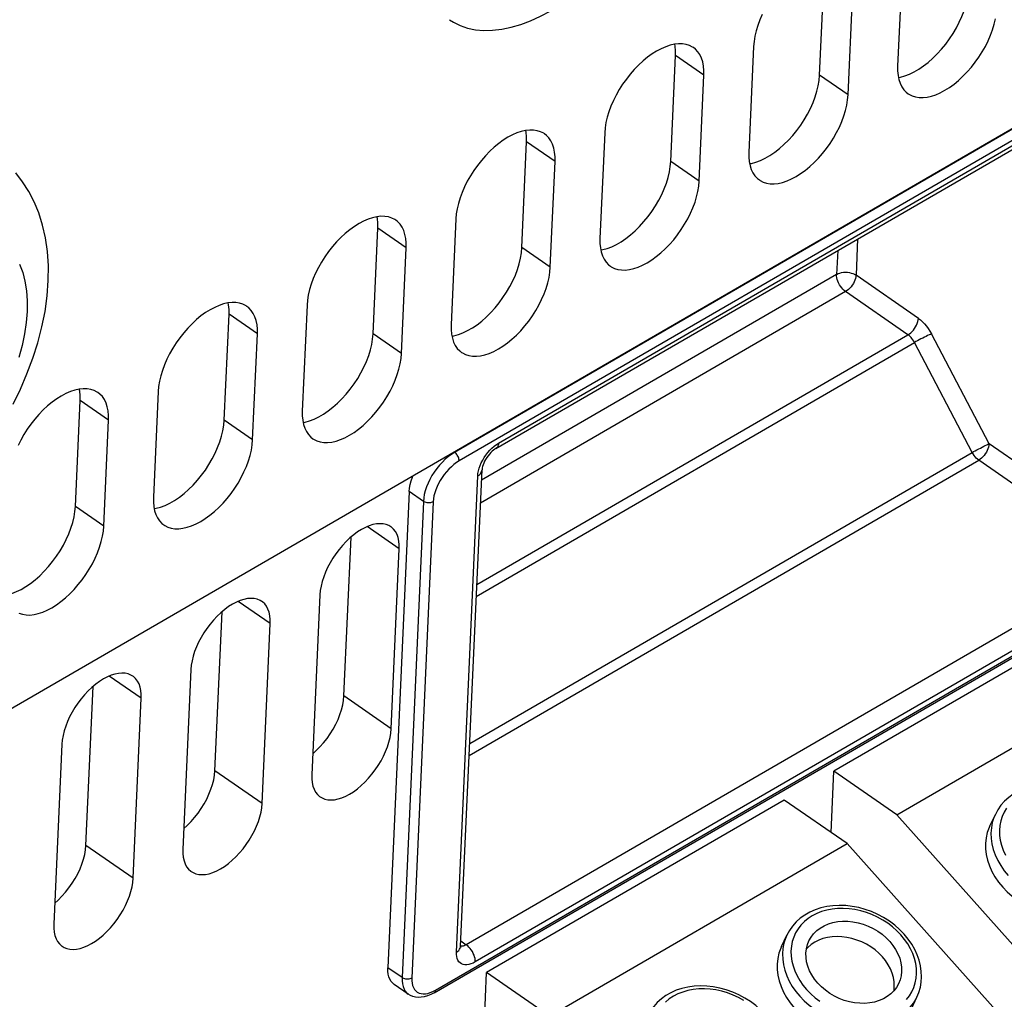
# Model space of a CAD drawing. Extents: x 0 to 594, y 0 to 420.
# Tile 49 of 53: x 540 to 555, y 106 to 120. Entities that reach past the tile are written whole.
import ezdxf

# ---------------------------------------------------------------- set-up
doc = ezdxf.new("R2010")
doc.units = 0
doc.header["$LTSCALE"] = 32.67
doc.layers.get('0').update_dxf_attribs({"linetype": 'CONTINUOUS'})

msp = doc.modelspace()

# ---------------------------------------------------------------- linework, layer by layer
at = {"color": 7, "linetype": 'CONTINUOUS'}
for p, q in [((527.325, 103.028), (560.885, 122.477)), ((553.084, 121.339), (553.015, 119.796)), ((551.878, 119.663), (551.947, 121.207)), ((552.292, 119.377), (552.361, 120.92)), ((550.914, 120.082), (550.845, 118.538)), ((549.708, 118.406), (549.777, 119.949)), ((550.122, 118.119), (550.191, 119.663)), ((547.159, 114.219), (555.766, 119.207)), ((548.745, 118.824), (548.675, 117.281)), ((547.538, 117.149), (547.607, 118.692)), ((547.952, 116.862), (548.021, 118.405)), ((546.575, 117.567), (546.505, 116.023)), ((545.368, 115.891), (545.438, 117.435)), ((545.782, 115.604), (545.851, 117.148)), ((544.405, 116.309), (544.336, 114.766)), ((543.199, 114.634), (543.268, 116.177)), ((543.612, 114.347), (543.682, 115.89)), ((542.235, 115.052), (542.166, 113.508)), ((541.029, 113.376), (541.098, 114.92)), ((541.443, 113.089), (541.512, 114.633)), ((546.644, 106.962), (546.956, 113.907)), ((545.895, 113.593), (545.583, 106.647)), ((544.943, 110.612), (545.047, 112.929)), ((545.633, 110.133), (545.75, 112.757)), ((546.257, 106.283), (557.034, 112.528)), ((544.593, 112.087), (544.475, 109.463)), ((556.426, 112.028), (552.086, 109.513)), ((543.062, 109.522), (543.166, 111.84)), ((543.752, 109.044), (543.87, 111.667)), ((553.003, 108.878), (557.343, 111.392)), ((542.712, 110.997), (542.595, 108.373)), ((541.182, 108.432), (541.286, 110.75)), ((541.872, 107.954), (541.989, 110.578)), ((540.832, 109.907), (540.714, 107.283)), ((552.046, 108.62), (552.086, 109.513)), ((553.003, 108.878), (552.086, 109.513)), ((551.363, 109.094), (547.023, 106.579)), ((552.28, 108.458), (551.363, 109.094)), ((555.249, 106.359), (553.003, 108.878)), ((554.358, 108.717), (554.439, 108.885)), ((547.94, 105.943), (552.28, 108.458)), ((554.526, 105.94), (552.28, 108.458)), ((551.32, 106.956), (551.401, 107.125)), ((546.983, 105.686), (547.023, 106.579)), ((547.94, 105.943), (547.023, 106.579)), ((545.882, 106.262), (545.675, 106.405)), ((553.215, 106.051), (553.296, 106.219))]:
    msp.add_line(p, q, dxfattribs=at)
at = {"color": 9, "linetype": 'CONTINUOUS'}
for p, q in [((557.333, 120.409), (546.556, 114.164)), ((557.399, 120.284), (546.622, 114.039)), ((550.191, 119.663), (549.777, 119.949)), ((552.292, 119.377), (551.878, 119.663)), ((547.197, 114.297), (555.804, 119.285)), ((548.021, 118.405), (547.607, 118.692)), ((550.122, 118.119), (549.708, 118.406)), ((545.851, 117.148), (545.438, 117.435)), ((552.432, 117.275), (552.408, 116.747)), ((547.952, 116.862), (547.538, 117.149)), ((552.141, 117.107), (552.126, 116.759)), ((552.126, 116.759), (546.949, 113.759)), ((553.317, 116.117), (552.408, 116.747)), ((552.257, 116.509), (546.934, 113.424)), ((553.165, 115.879), (552.257, 116.509)), ((543.682, 115.89), (543.268, 116.177)), ((545.782, 115.604), (545.368, 115.891)), ((546.881, 112.237), (553.165, 115.879)), ((554.348, 114.288), (553.508, 115.891)), ((546.873, 112.064), (553.261, 115.766)), ((554.101, 114.162), (553.261, 115.766)), ((541.512, 114.633), (541.098, 114.92)), ((543.612, 114.347), (543.199, 114.634)), ((556.498, 112.797), (554.348, 114.288)), ((546.556, 114.164), (546.549, 114.169)), ((546.777, 109.918), (554.101, 114.162)), ((546.769, 109.745), (554.197, 114.049)), ((556.347, 112.559), (554.197, 114.049)), ((546.583, 106.875), (546.894, 113.82)), ((546.102, 113.449), (545.895, 113.593)), ((546.102, 113.449), (545.79, 106.504)), ((546.243, 113.443), (545.932, 106.498)), ((541.443, 113.089), (541.029, 113.376)), ((545.75, 112.757), (545.283, 113.081)), ((546.276, 106.321), (557.053, 112.567)), ((556.347, 112.559), (546.727, 106.984)), ((556.478, 112.309), (546.858, 106.734)), ((543.87, 111.667), (543.403, 111.991)), ((541.989, 110.578), (541.522, 110.901)), ((545.633, 110.133), (544.943, 110.612)), ((543.752, 109.044), (543.062, 109.522)), ((541.872, 107.954), (541.182, 108.432)), ((546.648, 107.039), (546.727, 106.984)), ((545.79, 106.504), (545.583, 106.647)), ((546.238, 106.302), (546.276, 106.321))]:
    msp.add_line(p, q, dxfattribs=at)
at = {"color": 7, "linetype": 'CONTINUOUS'}
for points in [[(553.027, 119.631), (553.055, 119.635), (553.12, 119.653), (553.187, 119.678), (553.255, 119.711), (553.324, 119.751), (553.393, 119.798), (553.461, 119.851), (553.528, 119.91), (553.593, 119.974), (553.656, 120.043), (553.716, 120.116), (553.772, 120.193), (553.824, 120.273), (553.872, 120.354), (553.914, 120.437), (553.951, 120.521), (553.983, 120.604), (554.009, 120.687), (554.028, 120.767), (554.041, 120.846), (554.048, 120.921)], [(546.481, 120.473), (546.538, 120.437), (546.638, 120.387), (546.746, 120.351), (546.862, 120.327), (546.983, 120.316), (547.111, 120.318), (547.243, 120.333), (547.38, 120.362), (547.521, 120.403), (547.665, 120.457), (547.81, 120.523), (547.958, 120.601)], [(551.041, 120.551), (551.006, 120.47), (550.976, 120.389), (550.951, 120.309), (550.933, 120.231), (550.921, 120.155), (550.914, 120.082)], [(553.168, 119.393), (553.18, 119.385), (553.225, 119.362), (553.275, 119.346), (553.328, 119.338), (553.385, 119.337), (553.445, 119.344), (553.507, 119.358), (553.571, 119.379), (553.637, 119.408), (553.704, 119.443), (553.771, 119.485), (553.837, 119.533), (553.903, 119.587), (553.967, 119.647), (554.03, 119.711), (554.09, 119.779), (554.147, 119.852), (554.2, 119.927), (554.249, 120.005), (554.295, 120.084), (554.335, 120.165), (554.37, 120.246), (554.4, 120.327), (554.424, 120.407), (554.443, 120.485)], [(550.038, 120.065), (550.026, 120.073), (549.981, 120.096), (549.931, 120.112), (549.878, 120.12), (549.821, 120.121), (549.761, 120.114), (549.699, 120.1), (549.635, 120.079), (549.569, 120.05), (549.502, 120.015), (549.435, 119.973), (549.369, 119.925), (549.303, 119.871), (549.239, 119.812), (549.176, 119.747), (549.116, 119.679), (549.06, 119.607), (549.006, 119.531), (548.957, 119.454), (548.911, 119.374), (548.871, 119.293), (548.836, 119.212), (548.806, 119.131), (548.782, 119.051), (548.763, 118.973), (548.751, 118.897), (548.745, 118.824)], [(549.777, 119.949), (549.777, 120.021), (549.771, 120.088), (549.765, 120.115)], [(550.191, 119.663), (550.191, 119.732), (550.185, 119.797), (550.173, 119.858), (550.155, 119.913), (550.131, 119.963), (550.101, 120.006), (550.066, 120.043), (550.038, 120.065)], [(553.015, 119.796), (553.015, 119.726), (553.021, 119.661), (553.033, 119.6), (553.051, 119.545), (553.075, 119.496), (553.105, 119.452), (553.14, 119.415), (553.168, 119.393)], [(550.857, 118.374), (550.885, 118.378), (550.95, 118.396), (551.017, 118.421), (551.086, 118.454), (551.154, 118.493), (551.223, 118.54), (551.292, 118.593), (551.358, 118.652), (551.424, 118.716), (551.486, 118.786), (551.546, 118.859), (551.602, 118.936), (551.654, 119.015), (551.702, 119.097), (551.744, 119.18), (551.782, 119.263), (551.813, 119.347), (551.839, 119.429), (551.858, 119.51), (551.871, 119.588), (551.878, 119.663)], [(550.999, 118.136), (551.011, 118.128), (551.056, 118.105), (551.105, 118.089), (551.158, 118.081), (551.215, 118.08), (551.275, 118.086), (551.337, 118.1), (551.402, 118.122), (551.467, 118.15), (551.534, 118.186), (551.601, 118.228), (551.667, 118.276), (551.733, 118.33), (551.797, 118.389), (551.86, 118.453), (551.92, 118.522), (551.977, 118.594), (552.03, 118.669), (552.08, 118.747), (552.125, 118.827), (552.165, 118.907), (552.2, 118.989), (552.23, 119.069), (552.255, 119.149), (552.273, 119.228), (552.285, 119.304), (552.292, 119.377)], [(547.868, 118.808), (547.856, 118.816), (547.811, 118.839), (547.761, 118.854), (547.708, 118.863), (547.651, 118.864), (547.591, 118.857), (547.529, 118.843), (547.465, 118.822), (547.399, 118.793), (547.333, 118.758), (547.266, 118.716), (547.199, 118.667), (547.133, 118.613), (547.069, 118.554), (547.007, 118.49), (546.947, 118.421), (546.89, 118.349), (546.836, 118.274), (546.787, 118.196), (546.742, 118.117), (546.701, 118.036), (546.666, 117.955), (546.636, 117.874), (546.612, 117.794), (546.593, 117.716), (546.581, 117.64), (546.575, 117.567)], [(547.607, 118.692), (547.607, 118.763), (547.601, 118.831), (547.595, 118.857)], [(548.021, 118.405), (548.021, 118.474), (548.015, 118.54), (548.003, 118.6), (547.985, 118.656), (547.961, 118.705), (547.931, 118.749), (547.896, 118.785), (547.868, 118.808)], [(550.845, 118.538), (550.845, 118.469), (550.851, 118.404), (550.863, 118.343), (550.881, 118.288), (550.906, 118.238), (550.935, 118.195), (550.97, 118.158), (550.999, 118.136)], [(548.687, 117.116), (548.716, 117.12), (548.781, 117.138), (548.848, 117.163), (548.916, 117.196), (548.985, 117.236), (549.053, 117.283), (549.122, 117.336), (549.189, 117.395), (549.254, 117.459), (549.316, 117.528), (549.376, 117.601), (549.432, 117.678), (549.484, 117.758), (549.532, 117.839), (549.575, 117.922), (549.612, 118.006), (549.643, 118.089), (549.669, 118.172), (549.688, 118.252), (549.701, 118.331), (549.708, 118.406)], [(540.12, 114.868), (540.227, 115.087), (540.323, 115.311), (540.408, 115.536), (540.48, 115.763), (540.54, 115.992), (540.586, 116.219), (540.618, 116.447), (540.634, 116.668), (540.635, 116.885), (540.621, 117.095), (540.592, 117.29), (540.55, 117.478), (540.494, 117.655), (540.427, 117.816), (540.349, 117.968), (540.259, 118.111), (540.16, 118.24)], [(548.829, 116.878), (548.841, 116.87), (548.886, 116.847), (548.935, 116.831), (548.988, 116.823), (549.045, 116.822), (549.105, 116.829), (549.167, 116.843), (549.232, 116.864), (549.297, 116.893), (549.364, 116.928), (549.431, 116.97), (549.497, 117.018), (549.563, 117.072), (549.628, 117.132), (549.69, 117.196), (549.75, 117.264), (549.807, 117.337), (549.86, 117.412), (549.91, 117.49), (549.955, 117.569), (549.995, 117.65), (550.031, 117.731), (550.061, 117.812), (550.085, 117.892), (550.103, 117.97), (550.116, 118.046), (550.122, 118.119)], [(545.698, 117.55), (545.686, 117.558), (545.641, 117.581), (545.592, 117.597), (545.538, 117.605), (545.481, 117.606), (545.422, 117.6), (545.359, 117.585), (545.295, 117.564), (545.229, 117.536), (545.163, 117.5), (545.096, 117.458), (545.029, 117.41), (544.963, 117.356), (544.899, 117.297), (544.837, 117.232), (544.777, 117.164), (544.72, 117.092), (544.666, 117.016), (544.617, 116.939), (544.572, 116.859), (544.531, 116.778), (544.496, 116.697), (544.466, 116.616), (544.442, 116.537), (544.424, 116.458), (544.411, 116.382), (544.405, 116.309)], [(545.438, 117.435), (545.438, 117.506), (545.431, 117.573), (545.425, 117.6)], [(545.851, 117.148), (545.852, 117.217), (545.845, 117.282), (545.833, 117.343), (545.815, 117.398), (545.791, 117.448), (545.761, 117.491), (545.726, 117.528), (545.698, 117.55)], [(548.675, 117.281), (548.675, 117.211), (548.681, 117.146), (548.693, 117.086), (548.712, 117.03), (548.736, 116.981), (548.765, 116.937), (548.801, 116.9), (548.829, 116.878)], [(546.517, 115.859), (546.546, 115.863), (546.611, 115.881), (546.678, 115.906), (546.746, 115.939), (546.815, 115.979), (546.884, 116.025), (546.952, 116.078), (547.019, 116.137), (547.084, 116.202), (547.147, 116.271), (547.206, 116.344), (547.262, 116.421), (547.315, 116.5), (547.362, 116.582), (547.405, 116.665), (547.442, 116.748), (547.474, 116.832), (547.499, 116.914), (547.519, 116.995), (547.532, 117.073), (547.538, 117.149)], [(546.659, 115.621), (546.671, 115.613), (546.716, 115.59), (546.765, 115.574), (546.819, 115.566), (546.875, 115.565), (546.935, 115.571), (546.998, 115.585), (547.062, 115.607), (547.128, 115.635), (547.194, 115.671), (547.261, 115.713), (547.328, 115.761), (547.393, 115.815), (547.458, 115.874), (547.52, 115.938), (547.58, 116.007), (547.637, 116.079), (547.69, 116.155), (547.74, 116.232), (547.785, 116.312), (547.825, 116.393), (547.861, 116.474), (547.891, 116.555), (547.915, 116.634), (547.933, 116.713), (547.946, 116.789), (547.952, 116.862)], [(543.528, 116.293), (543.516, 116.301), (543.471, 116.324), (543.422, 116.339), (543.368, 116.348), (543.312, 116.349), (543.252, 116.342), (543.19, 116.328), (543.125, 116.307), (543.059, 116.278), (542.993, 116.243), (542.926, 116.201), (542.859, 116.153), (542.794, 116.099), (542.729, 116.039), (542.667, 115.975), (542.607, 115.907), (542.55, 115.834), (542.497, 115.759), (542.447, 115.681), (542.402, 115.602), (542.362, 115.521), (542.326, 115.44), (542.296, 115.359), (542.272, 115.279), (542.254, 115.201), (542.241, 115.125), (542.235, 115.052)], [(543.268, 116.177), (543.268, 116.249), (543.261, 116.316), (543.256, 116.342)], [(543.682, 115.89), (543.682, 115.96), (543.676, 116.025), (543.663, 116.085), (543.645, 116.141), (543.621, 116.19), (543.591, 116.234), (543.556, 116.271), (543.528, 116.293)], [(546.505, 116.023), (546.505, 115.954), (546.511, 115.889), (546.524, 115.828), (546.542, 115.773), (546.566, 115.723), (546.596, 115.68), (546.631, 115.643), (546.659, 115.621)], [(544.348, 114.601), (544.376, 114.606), (544.441, 114.623), (544.508, 114.648), (544.576, 114.681), (544.645, 114.721), (544.714, 114.768), (544.782, 114.821), (544.849, 114.88), (544.914, 114.944), (544.977, 115.013), (545.036, 115.086), (545.093, 115.163), (545.145, 115.243), (545.192, 115.324), (545.235, 115.407), (545.272, 115.491), (545.304, 115.574), (545.329, 115.657), (545.349, 115.737), (545.362, 115.816), (545.368, 115.891)], [(544.489, 114.363), (544.501, 114.355), (544.546, 114.332), (544.595, 114.317), (544.649, 114.308), (544.706, 114.307), (544.765, 114.314), (544.828, 114.328), (544.892, 114.349), (544.958, 114.378), (545.024, 114.413), (545.091, 114.455), (545.158, 114.503), (545.224, 114.557), (545.288, 114.617), (545.35, 114.681), (545.41, 114.75), (545.467, 114.822), (545.521, 114.897), (545.57, 114.975), (545.615, 115.054), (545.656, 115.135), (545.691, 115.216), (545.721, 115.297), (545.745, 115.377), (545.764, 115.455), (545.776, 115.531), (545.782, 115.604)], [(541.358, 115.035), (541.346, 115.043), (541.301, 115.066), (541.252, 115.082), (541.199, 115.09), (541.142, 115.091), (541.082, 115.085), (541.02, 115.071), (540.955, 115.049), (540.89, 115.021), (540.823, 114.985), (540.756, 114.943), (540.69, 114.895), (540.624, 114.841), (540.559, 114.782), (540.497, 114.718), (540.437, 114.649), (540.38, 114.577), (540.327, 114.502), (540.277, 114.424), (540.232, 114.344), (540.192, 114.263)], [(541.098, 114.92), (541.098, 114.991), (541.091, 115.058), (541.086, 115.085)], [(541.512, 114.633), (541.512, 114.702), (541.506, 114.767), (541.494, 114.828), (541.475, 114.883), (541.451, 114.933), (541.422, 114.976), (541.387, 115.013), (541.358, 115.035)], [(544.336, 114.766), (544.336, 114.696), (544.342, 114.631), (544.354, 114.571), (544.372, 114.515), (544.396, 114.466), (544.426, 114.422), (544.461, 114.385), (544.489, 114.363)], [(542.178, 113.344), (542.206, 113.348), (542.271, 113.366), (542.338, 113.391), (542.406, 113.424), (542.475, 113.464), (542.544, 113.51), (542.612, 113.563), (542.679, 113.622), (542.744, 113.687), (542.807, 113.756), (542.867, 113.829), (542.923, 113.906), (542.975, 113.985), (543.022, 114.067), (543.065, 114.15), (543.102, 114.233), (543.134, 114.317), (543.16, 114.399), (543.179, 114.48), (543.192, 114.558), (543.199, 114.634)], [(542.319, 113.106), (542.331, 113.098), (542.376, 113.075), (542.426, 113.059), (542.479, 113.051), (542.536, 113.05), (542.596, 113.057), (542.658, 113.071), (542.722, 113.092), (542.788, 113.12), (542.855, 113.156), (542.921, 113.198), (542.988, 113.246), (543.054, 113.3), (543.118, 113.359), (543.181, 113.424), (543.24, 113.492), (543.297, 113.564), (543.351, 113.64), (543.4, 113.717), (543.445, 113.797), (543.486, 113.878), (543.521, 113.959), (543.551, 114.04), (543.575, 114.12), (543.594, 114.198), (543.606, 114.274), (543.612, 114.347)], [(547.159, 114.219), (547.143, 114.209), (547.125, 114.196), (547.106, 114.179), (547.085, 114.16), (547.065, 114.138), (547.045, 114.113), (547.026, 114.087), (547.009, 114.06), (546.994, 114.033), (546.982, 114.006), (546.972, 113.981), (546.965, 113.958), (546.96, 113.938), (546.957, 113.921), (546.956, 113.907)], [(545.895, 113.593), (545.899, 113.642), (545.908, 113.694), (545.922, 113.748), (545.941, 113.803), (545.948, 113.821)], [(542.166, 113.508), (542.166, 113.439), (542.172, 113.374), (542.184, 113.313), (542.202, 113.258), (542.226, 113.208), (542.256, 113.165), (542.291, 113.128), (542.319, 113.106)], [(540.008, 112.086), (540.036, 112.091), (540.101, 112.108), (540.168, 112.134), (540.237, 112.166), (540.305, 112.206), (540.374, 112.253), (540.442, 112.306), (540.509, 112.365), (540.574, 112.429), (540.637, 112.498), (540.697, 112.572), (540.753, 112.648), (540.805, 112.728), (540.853, 112.809), (540.895, 112.892), (540.932, 112.976), (540.964, 113.059), (540.99, 113.142), (541.009, 113.223), (541.022, 113.301), (541.029, 113.376)], [(545.627, 113.079), (545.6, 113.096), (545.56, 113.112), (545.516, 113.122), (545.469, 113.124), (545.419, 113.121), (545.366, 113.11), (545.312, 113.093), (545.256, 113.069), (545.199, 113.039), (545.142, 113.003), (545.086, 112.962), (545.03, 112.915), (544.976, 112.864), (544.923, 112.808), (544.873, 112.749), (544.826, 112.686), (544.782, 112.621), (544.742, 112.554), (544.706, 112.486), (544.674, 112.417), (544.648, 112.348), (544.626, 112.28), (544.609, 112.213), (544.598, 112.149), (544.593, 112.087)], [(540.206, 111.817), (540.256, 111.802), (540.309, 111.793), (540.366, 111.792), (540.426, 111.799), (540.488, 111.813), (540.552, 111.834), (540.618, 111.863), (540.685, 111.898), (540.752, 111.94), (540.818, 111.989), (540.884, 112.043), (540.948, 112.102), (541.011, 112.166), (541.071, 112.235), (541.128, 112.307), (541.181, 112.382), (541.23, 112.46), (541.276, 112.54), (541.316, 112.62), (541.351, 112.701), (541.381, 112.782), (541.405, 112.862), (541.424, 112.94), (541.436, 113.016), (541.443, 113.089)], [(545.75, 112.757), (545.75, 112.816), (545.744, 112.871), (545.733, 112.922), (545.717, 112.968), (545.695, 113.009), (545.668, 113.044), (545.636, 113.073), (545.627, 113.079)], [(543.747, 111.989), (543.72, 112.006), (543.679, 112.022), (543.636, 112.032), (543.588, 112.035), (543.538, 112.031), (543.485, 112.02), (543.431, 112.003), (543.375, 111.979), (543.319, 111.949), (543.262, 111.914), (543.205, 111.872), (543.15, 111.826), (543.095, 111.774), (543.043, 111.719), (542.993, 111.659), (542.945, 111.597), (542.901, 111.532), (542.861, 111.465), (542.825, 111.396), (542.794, 111.327), (542.767, 111.259), (542.745, 111.19), (542.729, 111.124), (542.718, 111.059), (542.712, 110.997)], [(543.87, 111.667), (543.87, 111.726), (543.864, 111.781), (543.853, 111.832), (543.836, 111.878), (543.814, 111.919), (543.788, 111.954), (543.756, 111.983), (543.747, 111.989)], [(541.866, 110.9), (541.839, 110.916), (541.799, 110.932), (541.755, 110.942), (541.708, 110.945), (541.658, 110.941), (541.605, 110.93), (541.551, 110.913), (541.495, 110.89), (541.438, 110.86), (541.381, 110.824), (541.325, 110.782), (541.269, 110.736), (541.215, 110.684), (541.162, 110.629), (541.112, 110.569), (541.065, 110.507), (541.021, 110.442), (540.981, 110.375), (540.945, 110.306), (540.913, 110.238), (540.887, 110.169), (540.865, 110.101), (540.848, 110.034), (540.837, 109.969), (540.832, 109.907)], [(541.989, 110.578), (541.989, 110.637), (541.983, 110.692), (541.972, 110.742), (541.956, 110.788), (541.934, 110.829), (541.907, 110.864), (541.875, 110.893), (541.866, 110.9)], [(544.489, 109.769), (544.539, 109.814), (544.594, 109.87), (544.647, 109.93), (544.697, 109.993), (544.743, 110.06), (544.785, 110.129), (544.823, 110.199), (544.857, 110.27), (544.885, 110.341), (544.908, 110.411), (544.925, 110.48), (544.937, 110.547), (544.943, 110.612)], [(544.598, 109.141), (544.625, 109.124), (544.665, 109.108), (544.709, 109.098), (544.757, 109.095), (544.807, 109.099), (544.859, 109.11), (544.914, 109.127), (544.97, 109.151), (545.026, 109.181), (545.083, 109.216), (545.14, 109.258), (545.195, 109.305), (545.25, 109.356), (545.302, 109.412), (545.352, 109.471), (545.4, 109.533), (545.444, 109.599), (545.484, 109.666), (545.52, 109.734), (545.551, 109.803), (545.578, 109.872), (545.6, 109.94), (545.616, 110.006), (545.627, 110.071), (545.633, 110.133)], [(542.609, 108.679), (542.659, 108.724), (542.714, 108.78), (542.766, 108.84), (542.816, 108.903), (542.862, 108.97), (542.905, 109.039), (542.943, 109.109), (542.976, 109.18), (543.005, 109.251), (543.028, 109.322), (543.045, 109.391), (543.057, 109.458), (543.062, 109.522)], [(544.475, 109.463), (544.475, 109.404), (544.481, 109.349), (544.492, 109.298), (544.509, 109.252), (544.531, 109.211), (544.557, 109.176), (544.589, 109.147), (544.598, 109.141)], [(556.148, 108.897), (556.082, 108.966), (556.009, 109.03), (555.931, 109.088), (555.849, 109.141), (555.762, 109.188), (555.672, 109.228), (555.58, 109.261), (555.486, 109.286), (555.391, 109.305), (555.296, 109.316), (555.202, 109.319), (555.11, 109.314), (555.02, 109.301), (554.933, 109.281), (554.85, 109.254), (554.772, 109.219), (554.7, 109.178), (554.634, 109.13), (554.574, 109.076), (554.521, 109.017), (554.476, 108.953), (554.439, 108.885)], [(542.718, 108.051), (542.745, 108.035), (542.785, 108.018), (542.829, 108.009), (542.876, 108.006), (542.926, 108.009), (542.979, 108.02), (543.033, 108.037), (543.089, 108.061), (543.146, 108.091), (543.203, 108.127), (543.259, 108.168), (543.315, 108.215), (543.369, 108.266), (543.422, 108.322), (543.472, 108.381), (543.519, 108.444), (543.563, 108.509), (543.603, 108.576), (543.639, 108.644), (543.671, 108.713), (543.697, 108.782), (543.719, 108.85), (543.736, 108.917), (543.747, 108.981), (543.752, 109.044)], [(554.358, 108.717), (554.347, 108.693), (554.321, 108.619), (554.303, 108.542), (554.295, 108.462), (554.296, 108.381), (554.306, 108.299), (554.324, 108.216), (554.352, 108.134), (554.389, 108.053), (554.433, 107.974), (554.486, 107.897), (554.546, 107.824)], [(540.728, 107.589), (540.778, 107.634), (540.833, 107.69), (540.886, 107.75), (540.935, 107.814), (540.982, 107.88), (541.024, 107.949), (541.062, 108.019), (541.096, 108.09), (541.124, 108.161), (541.147, 108.232), (541.164, 108.301), (541.176, 108.368), (541.182, 108.432)], [(542.595, 108.373), (542.595, 108.314), (542.601, 108.259), (542.612, 108.208), (542.628, 108.162), (542.65, 108.121), (542.677, 108.086), (542.709, 108.057), (542.718, 108.051)], [(540.837, 106.961), (540.864, 106.945), (540.904, 106.928), (540.948, 106.919), (540.996, 106.916), (541.046, 106.92), (541.098, 106.93), (541.153, 106.947), (541.209, 106.971), (541.265, 107.001), (541.322, 107.037), (541.379, 107.078), (541.434, 107.125), (541.489, 107.176), (541.541, 107.232), (541.591, 107.291), (541.639, 107.354), (541.682, 107.419), (541.723, 107.486), (541.759, 107.554), (541.79, 107.623), (541.817, 107.692), (541.839, 107.76), (541.855, 107.827), (541.866, 107.892), (541.872, 107.954)], [(554.546, 107.824), (554.613, 107.755), (554.686, 107.69), (554.765, 107.631), (554.849, 107.577), (554.937, 107.53), (555.028, 107.489), (555.122, 107.455), (555.217, 107.429), (555.313, 107.41), (555.409, 107.399), (555.504, 107.395), (555.598, 107.4), (555.689, 107.412), (555.776, 107.432), (555.859, 107.46), (555.937, 107.495), (556.009, 107.537), (556.075, 107.585), (556.134, 107.64), (556.185, 107.7), (556.229, 107.766), (556.253, 107.811)], [(553.11, 107.137), (553.044, 107.205), (552.972, 107.269), (552.894, 107.328), (552.811, 107.381), (552.725, 107.427), (552.635, 107.467), (552.542, 107.5), (552.448, 107.526), (552.354, 107.544), (552.259, 107.555), (552.164, 107.558), (552.072, 107.553), (551.982, 107.541), (551.895, 107.521), (551.813, 107.493), (551.735, 107.459), (551.662, 107.417), (551.596, 107.37), (551.536, 107.316), (551.484, 107.257), (551.438, 107.193), (551.401, 107.125)], [(540.714, 107.283), (540.714, 107.224), (540.72, 107.169), (540.731, 107.118), (540.748, 107.072), (540.77, 107.032), (540.796, 106.997), (540.828, 106.968), (540.837, 106.961)], [(551.721, 107.041), (551.753, 107.096), (551.79, 107.145), (551.835, 107.19), (551.886, 107.228), (551.943, 107.261), (552.005, 107.288), (552.071, 107.308), (552.141, 107.321), (552.213, 107.328), (552.288, 107.327), (552.363, 107.319), (552.439, 107.305), (552.513, 107.283), (552.587, 107.255), (552.657, 107.221), (552.725, 107.181), (552.788, 107.136), (552.847, 107.086), (552.9, 107.032)], [(552.792, 106.808), (552.741, 106.86), (552.685, 106.908), (552.624, 106.952), (552.559, 106.992), (552.491, 107.025), (552.421, 107.053), (552.349, 107.076), (552.276, 107.091), (552.203, 107.101), (552.131, 107.103), (552.06, 107.1), (551.991, 107.089), (551.926, 107.073), (551.864, 107.05), (551.807, 107.021), (551.754, 106.986), (551.708, 106.946), (551.683, 106.92)], [(553.296, 106.219), (553.325, 106.289), (553.346, 106.363), (553.359, 106.438), (553.363, 106.516), (553.36, 106.596), (553.348, 106.676), (553.328, 106.757), (553.3, 106.837), (553.264, 106.916), (553.22, 106.992), (553.168, 107.066), (553.11, 107.137)], [(546.644, 106.962), (546.644, 106.953), (546.645, 106.946), (546.645, 106.944)], [(551.32, 106.956), (551.31, 106.932), (551.283, 106.859), (551.266, 106.782), (551.257, 106.702), (551.258, 106.621), (551.268, 106.538), (551.287, 106.456), (551.315, 106.373), (551.351, 106.292), (551.396, 106.213), (551.448, 106.137), (551.508, 106.064)], [(551.851, 106.424), (551.804, 106.482), (551.764, 106.543), (551.731, 106.605), (551.706, 106.67), (551.688, 106.735), (551.679, 106.799), (551.677, 106.863), (551.684, 106.926), (551.699, 106.986), (551.721, 107.041)], [(552.9, 107.032), (552.946, 106.974), (552.986, 106.914), (553.019, 106.851), (553.045, 106.787), (553.062, 106.722), (553.072, 106.657), (553.073, 106.593), (553.066, 106.531), (553.051, 106.471), (553.029, 106.416)], [(552.959, 106.31), (552.962, 106.323), (552.966, 106.383), (552.963, 106.445), (552.953, 106.508), (552.935, 106.571), (552.909, 106.633), (552.877, 106.693), (552.838, 106.752), (552.792, 106.808)], [(545.675, 106.405), (545.654, 106.423), (545.631, 106.449), (545.612, 106.48), (545.598, 106.516), (545.589, 106.556), (545.584, 106.6), (545.583, 106.647)], [(551.085, 105.963), (551.019, 106.032), (550.946, 106.096), (550.869, 106.154), (550.786, 106.207), (550.699, 106.254), (550.61, 106.294), (550.517, 106.327), (550.423, 106.352), (550.328, 106.371), (550.233, 106.381), (550.139, 106.384), (550.047, 106.38), (549.957, 106.367), (549.87, 106.347), (549.787, 106.32), (549.71, 106.285), (549.637, 106.244), (549.571, 106.196), (549.511, 106.142), (549.459, 106.083), (549.413, 106.019), (549.376, 105.951)], [(553.029, 106.416), (552.998, 106.36), (552.96, 106.311), (552.915, 106.267), (552.864, 106.228), (552.807, 106.195), (552.746, 106.169), (552.679, 106.149), (552.61, 106.135), (552.537, 106.129), (552.463, 106.13), (552.387, 106.137), (552.312, 106.152), (552.237, 106.173), (552.164, 106.201), (552.093, 106.235), (552.026, 106.275), (551.962, 106.32), (551.904, 106.37), (551.851, 106.424)], [(546.257, 106.283), (546.21, 106.258), (546.162, 106.238), (546.115, 106.225), (546.069, 106.218), (546.026, 106.216), (545.986, 106.22), (545.948, 106.229), (545.914, 106.243), (545.882, 106.262)]]:
    msp.add_lwpolyline(points, dxfattribs=at)
at = {"color": 9, "linetype": 'CONTINUOUS'}
for points in [[(540.216, 116.906), (540.261, 116.787), (540.294, 116.659), (540.316, 116.521), (540.326, 116.374), (540.325, 116.22), (540.312, 116.059), (540.288, 115.893), (540.252, 115.721), (540.205, 115.546)], [(552.126, 116.759), (552.148, 116.77), (552.172, 116.778), (552.198, 116.785), (552.226, 116.789), (552.254, 116.79), (552.283, 116.789), (552.311, 116.785), (552.338, 116.779), (552.364, 116.77), (552.387, 116.76), (552.408, 116.747)], [(552.257, 116.509), (552.237, 116.524), (552.218, 116.542), (552.2, 116.562), (552.183, 116.585), (552.168, 116.609), (552.155, 116.634), (552.144, 116.66), (552.135, 116.686), (552.129, 116.711), (552.126, 116.736), (552.126, 116.759)], [(552.408, 116.747), (552.406, 116.724), (552.401, 116.7), (552.392, 116.675), (552.382, 116.65), (552.369, 116.625), (552.353, 116.601), (552.336, 116.578), (552.318, 116.557), (552.298, 116.538), (552.277, 116.522), (552.257, 116.509)], [(553.165, 115.879), (553.186, 115.892), (553.206, 115.908), (553.226, 115.927), (553.245, 115.948), (553.262, 115.971), (553.277, 115.995), (553.29, 116.02), (553.301, 116.045), (553.309, 116.07), (553.314, 116.094), (553.317, 116.117)], [(553.317, 116.117), (553.347, 116.094), (553.378, 116.067), (553.407, 116.036), (553.435, 116.003), (553.462, 115.968), (553.486, 115.93), (553.508, 115.891)], [(553.261, 115.766), (553.25, 115.785), (553.238, 115.804), (553.224, 115.822), (553.21, 115.838), (553.196, 115.854), (553.181, 115.867), (553.165, 115.879)], [(553.508, 115.891), (553.492, 115.884), (553.473, 115.876), (553.452, 115.866), (553.429, 115.855), (553.405, 115.843), (553.38, 115.831), (553.355, 115.818), (553.33, 115.804), (553.306, 115.791), (553.282, 115.778), (553.261, 115.766)], [(546.894, 113.82), (546.897, 113.856), (546.904, 113.893), (546.915, 113.932), (546.929, 113.971), (546.946, 114.011), (546.966, 114.05), (546.988, 114.088), (547.014, 114.125), (547.041, 114.16), (547.07, 114.194), (547.101, 114.225), (547.133, 114.252), (547.165, 114.276), (547.197, 114.297)], [(547.197, 114.297), (547.195, 114.276), (547.189, 114.257), (547.182, 114.241), (547.171, 114.229), (547.159, 114.219)], [(554.101, 114.162), (554.123, 114.175), (554.146, 114.188), (554.17, 114.201), (554.196, 114.214), (554.221, 114.227), (554.246, 114.24), (554.27, 114.252), (554.293, 114.263), (554.313, 114.272), (554.332, 114.281), (554.348, 114.288)], [(554.348, 114.288), (554.346, 114.265), (554.34, 114.241), (554.332, 114.216), (554.322, 114.191), (554.308, 114.166), (554.293, 114.142), (554.276, 114.119), (554.257, 114.098), (554.238, 114.079), (554.217, 114.063), (554.197, 114.049)], [(546.556, 114.164), (546.511, 114.135), (546.466, 114.101), (546.421, 114.063), (546.378, 114.021), (546.337, 113.976), (546.297, 113.927), (546.261, 113.876), (546.227, 113.824), (546.197, 113.769), (546.17, 113.714), (546.148, 113.659), (546.129, 113.605), (546.115, 113.551), (546.106, 113.499), (546.102, 113.449)], [(546.622, 114.039), (546.622, 114.051), (546.62, 114.065), (546.616, 114.079), (546.611, 114.093), (546.604, 114.107), (546.596, 114.121), (546.587, 114.134), (546.577, 114.145), (546.567, 114.155), (546.556, 114.164)], [(554.197, 114.049), (554.179, 114.063), (554.161, 114.079), (554.144, 114.098), (554.129, 114.118), (554.114, 114.14), (554.101, 114.162)], [(546.622, 114.039), (546.584, 114.015), (546.546, 113.987), (546.509, 113.955), (546.473, 113.92), (546.439, 113.882), (546.406, 113.842), (546.375, 113.799), (546.347, 113.755), (546.322, 113.71), (546.3, 113.664), (546.281, 113.618), (546.266, 113.573), (546.254, 113.528), (546.247, 113.485), (546.243, 113.443)], [(546.894, 113.82), (546.913, 113.833), (546.929, 113.848), (546.941, 113.864), (546.95, 113.881), (546.955, 113.899), (546.956, 113.907)], [(546.243, 113.443), (546.231, 113.437), (546.217, 113.433), (546.203, 113.429), (546.187, 113.428), (546.172, 113.428), (546.156, 113.429), (546.141, 113.432), (546.126, 113.436), (546.113, 113.442), (546.102, 113.449)], [(554.601, 108.977), (554.566, 108.918), (554.537, 108.855), (554.517, 108.79), (554.503, 108.721), (554.498, 108.651), (554.5, 108.579), (554.511, 108.507), (554.528, 108.434), (554.554, 108.362), (554.587, 108.291)], [(554.439, 108.885), (554.418, 108.838), (554.395, 108.765), (554.381, 108.69), (554.375, 108.612), (554.377, 108.533), (554.389, 108.453), (554.409, 108.372), (554.437, 108.293), (554.473, 108.214), (554.517, 108.138), (554.568, 108.063), (554.627, 107.992)], [(553.062, 107.126), (553.004, 107.187), (552.94, 107.244), (552.871, 107.297), (552.798, 107.344), (552.721, 107.387), (552.641, 107.424), (552.559, 107.454), (552.476, 107.479), (552.391, 107.497), (552.307, 107.509), (552.223, 107.514), (552.14, 107.512), (552.06, 107.504), (551.982, 107.489), (551.907, 107.468), (551.837, 107.44), (551.771, 107.406), (551.71, 107.366), (551.655, 107.321), (551.606, 107.271), (551.563, 107.216), (551.528, 107.157), (551.5, 107.095), (551.479, 107.029), (551.466, 106.961), (551.46, 106.891), (551.463, 106.819), (551.473, 106.746), (551.491, 106.674), (551.516, 106.602), (551.549, 106.531), (551.589, 106.461), (551.635, 106.394), (551.688, 106.33)], [(551.401, 107.125), (551.381, 107.077), (551.358, 107.005), (551.343, 106.929), (551.337, 106.852), (551.34, 106.772), (551.351, 106.692), (551.371, 106.612), (551.399, 106.532), (551.435, 106.454), (551.479, 106.377), (551.531, 106.303), (551.589, 106.232)], [(553.145, 106.185), (553.187, 106.24), (553.223, 106.299), (553.251, 106.362), (553.272, 106.427), (553.285, 106.496), (553.29, 106.566), (553.288, 106.638), (553.278, 106.71), (553.26, 106.783), (553.234, 106.855), (553.201, 106.926), (553.162, 106.995), (553.115, 107.062), (553.062, 107.126)], [(546.583, 106.875), (546.602, 106.888), (546.618, 106.902), (546.63, 106.918), (546.639, 106.935)], [(546.639, 106.935), (546.644, 106.953), (546.644, 106.962)], [(546.665, 106.963), (546.651, 106.963), (546.644, 106.964)], [(546.727, 106.984), (546.711, 106.976), (546.695, 106.969), (546.68, 106.965), (546.665, 106.963)], [(546.858, 106.734), (546.858, 106.757), (546.854, 106.781), (546.848, 106.807), (546.84, 106.832), (546.829, 106.858), (546.816, 106.884), (546.8, 106.908), (546.784, 106.93), (546.766, 106.951), (546.747, 106.969), (546.727, 106.984)], [(546.858, 106.734), (546.826, 106.717), (546.794, 106.704), (546.763, 106.696), (546.734, 106.692), (546.706, 106.692), (546.68, 106.697), (546.657, 106.706), (546.637, 106.719), (546.619, 106.736), (546.605, 106.758), (546.594, 106.783), (546.587, 106.811), (546.583, 106.842), (546.583, 106.875)], [(545.79, 106.504), (545.79, 106.457), (545.795, 106.413), (545.805, 106.373), (545.819, 106.337), (545.838, 106.306), (545.861, 106.279), (545.882, 106.262)], [(545.932, 106.498), (545.919, 106.492), (545.906, 106.487), (545.891, 106.484), (545.876, 106.482), (545.86, 106.482), (545.845, 106.483), (545.829, 106.486), (545.815, 106.491), (545.802, 106.497), (545.79, 106.504)], [(545.932, 106.498), (545.932, 106.458), (545.936, 106.422), (545.944, 106.389), (545.956, 106.359), (545.971, 106.333), (545.99, 106.311), (546.013, 106.293), (546.038, 106.28), (546.067, 106.272), (546.097, 106.268), (546.13, 106.269), (546.165, 106.275), (546.201, 106.286), (546.238, 106.302)], [(546.276, 106.321), (546.275, 106.31), (546.271, 106.3), (546.267, 106.292), (546.261, 106.285), (546.257, 106.283)], [(550.772, 106.171), (550.696, 106.213), (550.616, 106.25), (550.534, 106.281), (550.451, 106.305), (550.366, 106.324), (550.282, 106.335), (550.198, 106.34), (550.115, 106.339), (550.035, 106.33), (549.957, 106.315), (549.882, 106.294), (549.812, 106.266), (549.746, 106.232), (549.685, 106.193), (549.63, 106.148)], [(551.589, 106.232), (551.654, 106.165), (551.725, 106.102), (551.801, 106.044), (551.882, 105.991), (551.966, 105.944), (552.054, 105.904), (552.145, 105.87), (552.237, 105.842), (552.33, 105.822), (552.424, 105.809), (552.517, 105.804), (552.608, 105.805), (552.697, 105.815), (552.783, 105.831), (552.866, 105.855), (552.944, 105.886), (553.016, 105.923), (553.084, 105.967), (553.145, 106.017), (553.199, 106.072), (553.246, 106.133), (553.285, 106.198), (553.296, 106.219)], [(551.688, 106.33), (551.747, 106.269), (551.811, 106.212), (551.88, 106.16)]]:
    msp.add_lwpolyline(points, dxfattribs=at)

doc.saveas('drawing.dxf')
